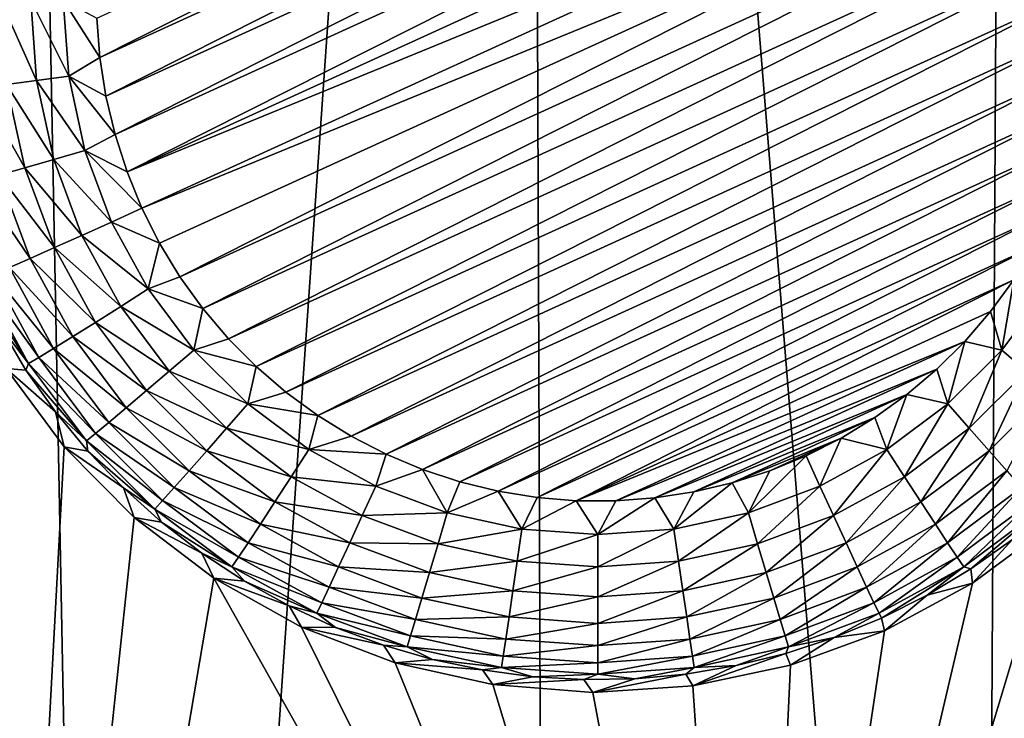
# Model space of a CAD drawing. Header units: metres. Extents: x -24 to 72, y -247 to 22.
# Tile 69 of 256: x 8.29 to 9.91, y -238.55 to -237.4. Entities that reach past the tile are written whole.
import ezdxf

# ---------------------------------------------------------------- set-up
doc = ezdxf.new("R2010")
doc.units = ezdxf.units.M
doc.layers.add('solid_509589_MEDIA_SW0001', color=7, linetype='CONTINUOUS')

msp = doc.modelspace()

# ---------------------------------------------------------------- linework, layer by layer
at = {"layer": 'solid_509589_MEDIA_SW0001'}
for points in [[(9.930954, -231.925034, 309.812653), (9.127246, -232.686325, 309.833893), (9.873886, -241.907181, 309.987457)], [(9.930954, -231.925034, 309.812653), (9.873886, -241.907181, 309.987457), (10.571405, -241.542908, 309.973694)], [(9.127246, -232.686325, 309.833893), (8.265398, -233.381027, 309.853851), (8.442199, -242.559921, 310.012512)], [(9.127246, -232.686325, 309.833893), (8.442199, -242.559921, 310.012512), (9.16389, -242.246307, 310.000427)], [(9.127246, -232.686325, 309.833893), (9.16389, -242.246307, 310.000427), (9.873886, -241.907181, 309.987457)], [(8.265398, -233.381027, 309.853851), (7.709548, -242.847717, 310.023712), (8.442199, -242.559921, 310.012512)], [(8.424827, -237.459167, 268.154236), (8.419943, -237.394577, 268.153107), (9.807029, -236.761215, 268.142059)], [(8.424827, -237.459167, 268.154236), (9.807029, -236.761215, 268.142059), (9.852648, -236.807205, 268.142853)], [(8.434774, -237.523254, 268.155365), (8.424827, -237.459167, 268.154236), (9.852648, -236.807205, 268.142853)], [(8.434774, -237.523254, 268.155365), (9.852648, -236.807205, 268.142853), (9.894573, -236.856689, 268.143738)], [(8.44973, -237.586334, 268.156464), (8.434774, -237.523254, 268.155365), (9.894573, -236.856689, 268.143738)], [(8.44973, -237.586334, 268.156464), (9.894573, -236.856689, 268.143738), (9.932459, -236.909302, 268.144653)], [(8.469482, -237.647797, 268.157532), (8.44973, -237.586334, 268.156464), (9.932459, -236.909302, 268.144653)], [(8.469482, -237.647797, 268.157532), (9.932459, -236.909302, 268.144653), (9.965986, -236.964478, 268.145599)], [(8.469482, -237.647797, 268.157532), (9.965986, -236.964478, 268.145599), (9.995039, -237.022034, 268.146606)], [(8.469482, -237.647797, 268.157532), (9.995039, -237.022034, 268.146606), (8.493963, -237.707458, 268.158569)], [(8.493963, -237.707458, 268.158569), (9.995039, -237.022034, 268.146606), (10.019521, -237.08168, 268.147644)], [(8.493963, -237.707458, 268.158569), (10.019521, -237.08168, 268.147644), (8.523017, -237.765015, 268.159576)], [(8.523017, -237.765015, 268.159576), (10.019521, -237.08168, 268.147644), (8.556544, -237.82019, 268.160553)], [(8.556544, -237.82019, 268.160553), (10.019521, -237.08168, 268.147644), (10.039273, -237.143158, 268.148712)], [(8.556544, -237.82019, 268.160553), (10.039273, -237.143158, 268.148712), (8.59443, -237.872803, 268.161469)], [(8.59443, -237.872803, 268.161469), (10.039273, -237.143158, 268.148712), (10.054229, -237.206238, 268.149811)], [(8.59443, -237.872803, 268.161469), (10.054229, -237.206238, 268.149811), (8.636355, -237.922287, 268.162323)], [(8.636355, -237.922287, 268.162323), (10.054229, -237.206238, 268.149811), (10.064177, -237.270325, 268.15094)], [(8.636355, -237.922287, 268.162323), (10.064177, -237.270325, 268.15094), (8.681973, -237.968262, 268.163116)], [(8.681973, -237.968262, 268.163116), (10.064177, -237.270325, 268.15094), (10.06906, -237.3349, 268.152069)], [(8.681973, -237.968262, 268.163116), (10.06906, -237.3349, 268.152069), (8.731069, -238.010544, 268.163849)], [(8.731069, -238.010544, 268.163849), (10.06906, -237.3349, 268.152069), (10.068861, -237.399689, 268.153198)], [(8.320431, -237.497238, 268.175201), (8.271178, -237.503876, 268.200134), (8.261169, -237.363953, 268.197693)], [(8.310928, -237.364395, 268.172882), (8.320431, -237.497238, 268.175201), (8.261169, -237.363953, 268.197693)], [(8.310928, -237.364395, 268.172882), (8.364415, -237.364655, 268.157684), (8.373373, -237.489883, 268.159851)], [(8.310928, -237.364395, 268.172882), (8.373373, -237.489883, 268.159851), (8.320431, -237.497238, 268.175201)], [(8.364415, -237.364655, 268.157684), (8.419943, -237.394577, 268.153107), (8.424827, -237.459167, 268.154236)], [(8.373373, -237.489883, 268.159851), (8.364415, -237.364655, 268.157684), (8.424827, -237.459167, 268.154236)], [(8.731069, -238.010544, 268.163849), (10.068861, -237.399689, 268.153198), (8.783381, -238.048859, 268.16452)], [(8.783381, -238.048859, 268.16452), (10.068861, -237.399689, 268.153198), (10.063568, -237.46431, 268.154327)], [(8.373373, -237.489883, 268.159851), (8.424827, -237.459167, 268.154236), (8.434774, -237.523254, 268.155365)], [(8.783381, -238.048859, 268.16452), (10.063568, -237.46431, 268.154327), (8.838487, -238.082916, 268.165131)], [(8.838487, -238.082916, 268.165131), (10.063568, -237.46431, 268.154327), (10.053229, -237.528259, 268.155457)], [(8.320431, -237.497238, 268.175201), (8.373373, -237.489883, 268.159851), (8.400064, -237.612564, 268.161987)], [(8.373373, -237.489883, 268.159851), (8.434774, -237.523254, 268.155365), (8.44973, -237.586334, 268.156464)], [(8.400064, -237.612564, 268.161987), (8.373373, -237.489883, 268.159851), (8.44973, -237.586334, 268.156464)], [(8.271178, -237.503876, 268.200134), (8.301002, -237.640945, 268.202545), (8.227307, -237.509598, 268.233826)], [(8.301002, -237.640945, 268.202545), (8.258474, -237.652847, 268.236328), (8.227307, -237.509598, 268.233826)], [(8.320431, -237.497238, 268.175201), (8.348745, -237.627365, 268.17749), (8.271178, -237.503876, 268.200134)], [(8.348745, -237.627365, 268.17749), (8.301002, -237.640945, 268.202545), (8.271178, -237.503876, 268.200134)], [(8.320431, -237.497238, 268.175201), (8.400064, -237.612564, 268.161987), (8.348745, -237.627365, 268.17749)], [(8.838487, -238.082916, 268.165131), (10.053229, -237.528259, 268.155457), (8.896116, -238.112579, 268.165649)], [(8.896116, -238.112579, 268.165649), (10.053229, -237.528259, 268.155457), (10.037902, -237.591217, 268.156555)], [(8.400064, -237.612564, 268.161987), (8.44973, -237.586334, 268.156464), (8.469482, -237.647797, 268.157532)], [(8.896116, -238.112579, 268.165649), (10.037902, -237.591217, 268.156555), (8.955927, -238.137619, 268.166077)], [(8.955927, -238.137619, 268.166077), (10.037902, -237.591217, 268.156555), (10.017663, -237.652817, 268.157623)], [(8.348745, -237.627365, 268.17749), (8.400064, -237.612564, 268.161987), (8.443947, -237.730194, 268.164063)], [(8.400064, -237.612564, 268.161987), (8.493963, -237.707458, 268.158569), (8.443947, -237.730194, 268.164063)], [(8.400064, -237.612564, 268.161987), (8.469482, -237.647797, 268.157532), (8.493963, -237.707458, 268.158569)], [(8.301002, -237.640945, 268.202545), (8.350031, -237.772385, 268.204834), (8.258474, -237.652847, 268.236328)], [(8.348745, -237.627365, 268.17749), (8.395294, -237.752151, 268.179657), (8.301002, -237.640945, 268.202545)], [(8.301002, -237.640945, 268.202545), (8.395294, -237.752151, 268.179657), (8.350031, -237.772385, 268.204834)], [(8.348745, -237.627365, 268.17749), (8.443947, -237.730194, 268.164063), (8.395294, -237.752151, 268.179657)], [(8.258474, -237.652847, 268.236328), (8.309714, -237.790207, 268.238739), (8.222625, -237.662659, 268.27771)], [(8.258474, -237.652847, 268.236328), (8.350031, -237.772385, 268.204834), (8.309714, -237.790207, 268.238739)], [(8.955927, -238.137619, 268.166077), (10.017663, -237.652817, 268.157623), (9.017463, -238.157867, 268.166443)], [(9.017463, -238.157867, 268.166443), (10.017663, -237.652817, 268.157623), (9.992674, -237.71257, 268.158661)], [(8.222625, -237.662659, 268.27771), (8.309714, -237.790207, 268.238739), (8.275727, -237.805008, 268.280182)], [(8.443947, -237.730194, 268.164063), (8.493963, -237.707458, 268.158569), (8.523017, -237.765015, 268.159576)], [(9.017463, -238.157867, 268.166443), (9.992674, -237.71257, 268.158661), (9.08042, -238.173248, 268.166718)], [(9.08042, -238.173248, 268.166718), (9.992674, -237.71257, 268.158661), (9.963065, -237.770218, 268.159668)], [(8.395294, -237.752151, 268.179657), (8.443947, -237.730194, 268.164063), (8.504126, -237.840393, 268.165985)], [(8.504126, -237.840393, 268.165985), (8.443947, -237.730194, 268.164063), (8.523017, -237.765015, 268.159576)], [(8.45913, -237.869034, 268.181702), (8.350031, -237.772385, 268.204834), (8.395294, -237.752151, 268.179657)], [(8.45913, -237.869034, 268.181702), (8.395294, -237.752151, 268.179657), (8.504126, -237.840393, 268.165985)], [(8.41727, -237.895508, 268.20697), (8.309714, -237.790207, 268.238739), (8.350031, -237.772385, 268.204834)], [(8.45913, -237.869034, 268.181702), (8.41727, -237.895508, 268.20697), (8.350031, -237.772385, 268.204834)], [(8.504126, -237.840393, 268.165985), (8.523017, -237.765015, 268.159576), (8.556544, -237.82019, 268.160553)], [(9.08042, -238.173248, 268.166718), (9.963065, -237.770218, 268.159668), (9.144431, -238.183624, 268.16687)], [(9.144431, -238.183624, 268.16687), (9.963065, -237.770218, 268.159668), (9.928996, -237.825378, 268.160645)], [(8.348552, -237.938354, 268.282501), (8.249239, -237.816284, 268.327759), (8.275727, -237.805008, 268.280182)], [(8.379983, -237.918884, 268.240967), (8.275727, -237.805008, 268.280182), (8.309714, -237.790207, 268.238739)], [(8.379983, -237.918884, 268.240967), (8.348552, -237.938354, 268.282501), (8.275727, -237.805008, 268.280182)], [(8.41727, -237.895508, 268.20697), (8.379983, -237.918884, 268.240967), (8.309714, -237.790207, 268.238739)], [(8.324054, -237.953278, 268.330139), (8.231158, -237.823624, 268.379822), (8.249239, -237.816284, 268.327759)], [(8.348552, -237.938354, 268.282501), (8.324054, -237.953278, 268.330139), (8.249239, -237.816284, 268.327759)], [(8.504126, -237.840393, 268.165985), (8.556544, -237.82019, 268.160553), (8.59443, -237.872803, 268.161469)], [(8.231158, -237.823624, 268.379822), (8.307333, -237.963104, 268.382263), (8.222113, -237.826797, 268.43454)], [(8.307333, -237.963104, 268.382263), (8.259863, -237.901886, 268.435852), (8.222113, -237.826797, 268.43454)], [(8.324054, -237.953278, 268.330139), (8.307333, -237.963104, 268.382263), (8.231158, -237.823624, 268.379822)], [(9.144431, -238.183624, 268.16687), (9.928996, -237.825378, 268.160645), (9.208999, -238.18895, 268.166992)], [(9.208999, -238.18895, 268.166992), (9.928996, -237.825378, 268.160645), (9.890738, -237.877655, 268.16153)], [(9.909627, -237.940903, 268.167725), (9.890738, -237.877655, 268.16153), (9.928996, -237.825378, 268.160645)], [(9.984878, -237.840393, 268.165985), (9.909627, -237.940903, 268.167725), (9.928996, -237.825378, 268.160645)], [(8.45913, -237.869034, 268.181702), (8.504126, -237.840393, 268.165985), (8.579376, -237.940903, 268.167725)], [(8.579376, -237.940903, 268.167725), (8.504126, -237.840393, 268.165985), (8.59443, -237.872803, 268.161469)], [(9.950048, -237.975662, 268.183563), (9.909627, -237.940903, 268.167725), (9.984878, -237.840393, 268.165985)], [(8.45913, -237.869034, 268.181702), (8.538955, -237.975662, 268.183563), (8.41727, -237.895508, 268.20697)], [(8.45913, -237.869034, 268.181702), (8.579376, -237.940903, 268.167725), (8.538955, -237.975662, 268.183563)], [(8.579376, -237.940903, 268.167725), (8.59443, -237.872803, 268.161469), (8.636355, -237.922287, 268.162323)], [(9.208999, -238.18895, 268.166992), (9.890738, -237.877655, 268.16153), (9.848489, -237.926788, 268.162415)], [(9.909627, -237.940903, 268.167725), (9.848489, -237.926788, 268.162415), (9.890738, -237.877655, 268.16153)], [(8.259863, -237.901886, 268.435852), (8.303121, -237.973938, 268.437134), (8.270491, -237.971085, 268.768982)], [(8.307333, -237.963104, 268.382263), (8.303121, -237.973938, 268.437134), (8.259863, -237.901886, 268.435852)], [(8.41727, -237.895508, 268.20697), (8.501348, -238.007797, 268.208954), (8.379983, -237.918884, 268.240967)], [(8.538955, -237.975662, 268.183563), (8.501348, -238.007797, 268.208954), (8.41727, -237.895508, 268.20697)], [(8.379983, -237.918884, 268.240967), (8.467852, -238.03624, 268.243042), (8.348552, -237.938354, 268.282501)], [(8.501348, -238.007797, 268.208954), (8.467852, -238.03624, 268.243042), (8.379983, -237.918884, 268.240967)], [(8.579376, -237.940903, 268.167725), (8.636355, -237.922287, 268.162323), (8.681973, -237.968262, 268.163116)], [(9.208999, -238.18895, 268.166992), (9.848489, -237.926788, 268.162415), (9.273799, -238.189194, 268.166992)], [(9.273799, -238.189194, 268.166992), (9.848489, -237.926788, 268.162415), (9.802474, -237.972473, 268.163208)], [(9.820836, -238.029678, 268.169281), (9.802474, -237.972473, 268.163208), (9.848489, -237.926788, 268.162415)], [(9.909627, -237.940903, 268.167725), (9.820836, -238.029678, 268.169281), (9.848489, -237.926788, 268.162415)], [(8.348552, -237.938354, 268.282501), (8.439614, -238.059982, 268.284637), (8.324054, -237.953278, 268.330139)], [(8.467852, -238.03624, 268.243042), (8.439614, -238.059982, 268.284637), (8.348552, -237.938354, 268.282501)], [(8.538955, -237.975662, 268.183563), (8.579376, -237.940903, 268.167725), (8.668167, -238.029678, 268.169281)], [(8.668167, -238.029678, 268.169281), (8.579376, -237.940903, 268.167725), (8.681973, -237.968262, 268.163116)], [(9.855862, -238.069824, 268.185211), (9.820836, -238.029678, 268.169281), (9.909627, -237.940903, 268.167725)], [(9.855862, -238.069824, 268.185211), (9.909627, -237.940903, 268.167725), (9.950048, -237.975662, 268.183563)], [(8.307333, -237.963104, 268.382263), (8.402586, -238.090332, 268.384491), (8.303121, -237.973938, 268.437134)], [(8.324054, -237.953278, 268.330139), (8.417607, -238.078217, 268.332336), (8.307333, -237.963104, 268.382263)], [(8.417607, -238.078217, 268.332336), (8.402586, -238.090332, 268.384491), (8.307333, -237.963104, 268.382263)], [(8.439614, -238.059982, 268.284637), (8.417607, -238.078217, 268.332336), (8.324054, -237.953278, 268.330139)], [(8.270491, -237.971085, 268.768982), (8.366056, -238.100082, 268.764526), (8.23457, -240.534576, 268.757996)], [(8.351643, -238.042572, 268.438324), (8.366056, -238.100082, 268.764526), (8.270491, -237.971085, 268.768982)], [(8.303121, -237.973938, 268.437134), (8.351643, -238.042572, 268.438324), (8.270491, -237.971085, 268.768982)], [(8.402586, -238.090332, 268.384491), (8.351643, -238.042572, 268.438324), (8.303121, -237.973938, 268.437134)], [(8.538955, -237.975662, 268.183563), (8.633142, -238.069824, 268.185211), (8.501348, -238.007797, 268.208954)], [(8.538955, -237.975662, 268.183563), (8.668167, -238.029678, 268.169281), (8.633142, -238.069824, 268.185211)], [(8.668167, -238.029678, 268.169281), (8.681973, -237.968262, 268.163116), (8.731069, -238.010544, 268.163849)], [(9.273799, -238.189194, 268.166992), (9.802474, -237.972473, 268.163208), (9.338469, -238.184357, 268.166901)], [(9.338469, -238.184357, 268.166901), (9.802474, -237.972473, 268.163208), (9.75306, -238.014374, 268.16394)], [(9.820836, -238.029678, 268.169281), (9.75306, -238.014374, 268.16394), (9.802474, -237.972473, 268.163208)], [(9.855862, -238.069824, 268.185211), (9.950048, -237.975662, 268.183563), (9.888447, -238.106995, 268.210663)], [(9.950048, -237.975662, 268.183563), (9.987654, -238.007797, 268.208954), (9.888447, -238.106995, 268.210663)], [(8.501348, -238.007797, 268.208954), (8.600556, -238.106995, 268.210663), (8.467852, -238.03624, 268.243042)], [(8.633142, -238.069824, 268.185211), (8.600556, -238.106995, 268.210663), (8.501348, -238.007797, 268.208954)], [(8.668167, -238.029678, 268.169281), (8.731069, -238.010544, 268.163849), (8.783381, -238.048859, 268.16452)], [(9.338469, -238.184357, 268.166901), (9.75306, -238.014374, 268.16394), (9.402497, -238.174454, 268.166718)], [(9.402497, -238.174454, 268.166718), (9.75306, -238.014374, 268.16394), (9.700509, -238.052277, 268.164581)], [(9.720312, -238.104919, 268.170593), (9.700509, -238.052277, 268.164581), (9.75306, -238.014374, 268.16394)], [(9.820836, -238.029678, 268.169281), (9.720312, -238.104919, 268.170593), (9.75306, -238.014374, 268.16394)], [(9.888447, -238.106995, 268.210663), (9.987654, -238.007797, 268.208954), (9.917472, -238.139908, 268.244843)], [(8.633142, -238.069824, 268.185211), (8.668167, -238.029678, 268.169281), (8.768691, -238.104919, 268.170593)], [(8.768691, -238.104919, 268.170593), (8.668167, -238.029678, 268.169281), (8.783381, -238.048859, 268.16452)], [(9.749229, -238.149643, 268.186584), (9.720312, -238.104919, 268.170593), (9.820836, -238.029678, 268.169281)], [(9.749229, -238.149643, 268.186584), (9.820836, -238.029678, 268.169281), (9.855862, -238.069824, 268.185211)], [(8.351643, -238.042572, 268.438324), (8.405158, -238.107376, 268.439453), (8.366056, -238.100082, 268.764526)], [(8.402586, -238.090332, 268.384491), (8.405158, -238.107376, 268.439453), (8.351643, -238.042572, 268.438324)], [(8.467852, -238.03624, 268.243042), (8.57153, -238.139908, 268.244843), (8.439614, -238.059982, 268.284637)], [(8.600556, -238.106995, 268.210663), (8.57153, -238.139908, 268.244843), (8.467852, -238.03624, 268.243042)], [(8.439614, -238.059982, 268.284637), (8.547063, -238.167419, 268.286499), (8.417607, -238.078217, 268.332336)], [(8.57153, -238.139908, 268.244843), (8.547063, -238.167419, 268.286499), (8.439614, -238.059982, 268.284637)], [(8.768691, -238.104919, 268.170593), (8.783381, -238.048859, 268.16452), (8.838487, -238.082916, 268.165131)], [(9.402497, -238.174454, 268.166718), (9.700509, -238.052277, 268.164581), (9.465559, -238.159561, 268.166473)], [(9.465559, -238.159561, 268.166473), (9.700509, -238.052277, 268.164581), (9.645094, -238.085968, 268.165192)], [(9.720312, -238.104919, 268.170593), (9.645094, -238.085968, 268.165192), (9.700509, -238.052277, 268.164581)], [(8.417607, -238.078217, 268.332336), (8.527993, -238.188599, 268.334259), (8.402586, -238.090332, 268.384491)], [(8.547063, -238.167419, 268.286499), (8.527993, -238.188599, 268.334259), (8.417607, -238.078217, 268.332336)], [(8.633142, -238.069824, 268.185211), (8.739774, -238.149643, 268.186584), (8.600556, -238.106995, 268.210663)], [(8.633142, -238.069824, 268.185211), (8.768691, -238.104919, 268.170593), (8.739774, -238.149643, 268.186584)], [(9.749229, -238.149643, 268.186584), (9.855862, -238.069824, 268.185211), (9.776131, -238.191055, 268.212158)], [(9.855862, -238.069824, 268.185211), (9.888447, -238.106995, 268.210663), (9.776131, -238.191055, 268.212158)], [(8.402586, -238.090332, 268.384491), (8.514977, -238.202713, 268.386444), (8.405158, -238.107376, 268.439453)], [(8.527993, -238.188599, 268.334259), (8.514977, -238.202713, 268.386444), (8.402586, -238.090332, 268.384491)], [(8.768691, -238.104919, 268.170593), (8.838487, -238.082916, 268.165131), (8.896116, -238.112579, 268.165649)], [(9.465559, -238.159561, 268.166473), (9.645094, -238.085968, 268.165192), (9.527309, -238.13974, 268.166107)], [(9.527309, -238.13974, 268.166107), (9.645094, -238.085968, 268.165192), (9.587257, -238.115158, 268.16568)], [(9.610103, -238.165085, 268.171631), (9.587257, -238.115158, 268.16568), (9.645094, -238.085968, 268.165192)], [(9.720312, -238.104919, 268.170593), (9.610103, -238.165085, 268.171631), (9.645094, -238.085968, 268.165192)], [(8.366056, -238.100082, 268.764526), (8.481022, -238.216751, 268.760315), (8.23457, -240.534576, 268.757996)], [(8.463367, -238.167999, 268.440521), (8.481022, -238.216751, 268.760315), (8.366056, -238.100082, 268.764526)], [(8.405158, -238.107376, 268.439453), (8.463367, -238.167999, 268.440521), (8.366056, -238.100082, 268.764526)], [(8.514977, -238.202713, 268.386444), (8.463367, -238.167999, 268.440521), (8.405158, -238.107376, 268.439453)], [(8.600556, -238.106995, 268.210663), (8.712873, -238.191055, 268.212158), (8.57153, -238.139908, 268.244843)], [(8.739774, -238.149643, 268.186584), (8.712873, -238.191055, 268.212158), (8.600556, -238.106995, 268.210663)], [(8.739774, -238.149643, 268.186584), (8.768691, -238.104919, 268.170593), (8.878901, -238.165085, 268.171631)], [(8.878901, -238.165085, 268.171631), (8.768691, -238.104919, 268.170593), (8.896116, -238.112579, 268.165649)], [(8.878901, -238.165085, 268.171631), (8.896116, -238.112579, 268.165649), (8.955927, -238.137619, 268.166077)], [(9.632321, -238.21347, 268.187714), (9.610103, -238.165085, 268.171631), (9.720312, -238.104919, 268.170593)], [(9.632321, -238.21347, 268.187714), (9.720312, -238.104919, 268.170593), (9.749229, -238.149643, 268.186584)], [(9.776131, -238.191055, 268.212158), (9.888447, -238.106995, 268.210663), (9.800094, -238.227753, 268.246368)], [(9.888447, -238.106995, 268.210663), (9.917472, -238.139908, 268.244843), (9.800094, -238.227753, 268.246368)], [(9.492451, -238.208969, 268.172424), (9.527309, -238.13974, 268.166107), (9.587257, -238.115158, 268.16568)], [(9.610103, -238.165085, 268.171631), (9.492451, -238.208969, 268.172424), (9.587257, -238.115158, 268.16568)], [(8.57153, -238.139908, 268.244843), (8.68891, -238.227753, 268.246368), (8.547063, -238.167419, 268.286499)], [(8.712873, -238.191055, 268.212158), (8.68891, -238.227753, 268.246368), (8.57153, -238.139908, 268.244843)], [(8.996552, -238.208969, 268.172424), (8.878901, -238.165085, 268.171631), (8.955927, -238.137619, 268.166077)], [(8.996552, -238.208969, 268.172424), (8.955927, -238.137619, 268.166077), (9.017463, -238.157867, 268.166443)], [(9.492451, -238.208969, 268.172424), (9.465559, -238.159561, 268.166473), (9.527309, -238.13974, 268.166107)], [(9.800094, -238.227753, 268.246368), (9.917472, -238.139908, 268.244843), (9.820293, -238.258469, 268.288086)], [(9.917472, -238.139908, 268.244843), (9.94194, -238.167419, 268.286499), (9.820293, -238.258469, 268.288086)], [(8.739774, -238.149643, 268.186584), (8.856681, -238.21347, 268.187714), (8.712873, -238.191055, 268.212158)], [(8.739774, -238.149643, 268.186584), (8.878901, -238.165085, 268.171631), (8.856681, -238.21347, 268.187714)], [(8.996552, -238.208969, 268.172424), (9.017463, -238.157867, 268.166443), (9.08042, -238.173248, 268.166718)], [(9.369751, -238.235657, 268.172882), (9.402497, -238.174454, 268.166718), (9.465559, -238.159561, 268.166473)], [(9.492451, -238.208969, 268.172424), (9.369751, -238.235657, 268.172882), (9.465559, -238.159561, 268.166473)], [(9.632321, -238.21347, 268.187714), (9.749229, -238.149643, 268.186584), (9.652992, -238.258286, 268.213318)], [(9.749229, -238.149643, 268.186584), (9.776131, -238.191055, 268.212158), (9.652992, -238.258286, 268.213318)], [(8.463367, -238.167999, 268.440521), (8.525945, -238.224106, 268.441498), (8.481022, -238.216751, 268.760315)], [(8.514977, -238.202713, 268.386444), (8.525945, -238.224106, 268.441498), (8.463367, -238.167999, 268.440521)], [(8.547063, -238.167419, 268.286499), (8.66871, -238.258469, 268.288086), (8.527993, -238.188599, 268.334259)], [(8.68891, -238.227753, 268.246368), (8.66871, -238.258469, 268.288086), (8.547063, -238.167419, 268.286499)], [(8.856681, -238.21347, 268.187714), (8.878901, -238.165085, 268.171631), (8.996552, -238.208969, 268.172424)], [(9.119252, -238.235657, 268.172882), (8.996552, -238.208969, 268.172424), (9.08042, -238.173248, 268.166718)], [(9.119252, -238.235657, 268.172882), (9.08042, -238.173248, 268.166718), (9.144431, -238.183624, 268.16687)], [(9.369751, -238.235657, 268.172882), (9.338469, -238.184357, 268.166901), (9.402497, -238.174454, 268.166718)], [(9.50752, -238.26001, 268.188507), (9.492451, -238.208969, 268.172424), (9.610103, -238.165085, 268.171631)], [(9.50752, -238.26001, 268.188507), (9.610103, -238.165085, 268.171631), (9.632321, -238.21347, 268.187714)], [(9.820293, -238.258469, 268.288086), (9.94194, -238.167419, 268.286499), (9.836037, -238.282135, 268.335907)], [(9.94194, -238.167419, 268.286499), (9.961009, -238.188599, 268.334259), (9.836037, -238.282135, 268.335907)], [(8.527993, -238.188599, 268.334259), (8.652966, -238.282135, 268.335907), (8.514977, -238.202713, 268.386444)], [(8.66871, -238.258469, 268.288086), (8.652966, -238.282135, 268.335907), (8.527993, -238.188599, 268.334259)], [(8.712873, -238.191055, 268.212158), (8.836011, -238.258286, 268.213318), (8.68891, -238.227753, 268.246368)], [(8.856681, -238.21347, 268.187714), (8.836011, -238.258286, 268.213318), (8.712873, -238.191055, 268.212158)], [(9.119252, -238.235657, 268.172882), (9.144431, -238.183624, 268.16687), (9.208999, -238.18895, 268.166992)], [(9.244501, -238.244614, 268.173035), (9.119252, -238.235657, 268.172882), (9.208999, -238.18895, 268.166992)], [(9.244501, -238.244614, 268.173035), (9.208999, -238.18895, 268.166992), (9.273799, -238.189194, 268.166992)], [(9.244501, -238.244614, 268.173035), (9.273799, -238.189194, 268.166992), (9.338469, -238.184357, 268.166901)], [(9.369751, -238.235657, 268.172882), (9.244501, -238.244614, 268.173035), (9.338469, -238.184357, 268.166901)], [(9.652992, -238.258286, 268.213318), (9.776131, -238.191055, 268.212158), (9.671405, -238.298019, 268.247589)], [(9.776131, -238.191055, 268.212158), (9.800094, -238.227753, 268.246368), (9.671405, -238.298019, 268.247589)], [(9.836037, -238.282135, 268.335907), (9.961009, -238.188599, 268.334259), (9.846783, -238.297943, 268.388123)], [(9.961009, -238.188599, 268.334259), (9.974026, -238.202713, 268.386444), (9.846783, -238.297943, 268.388123)], [(8.514977, -238.202713, 268.386444), (8.64222, -238.297943, 268.388123), (8.525945, -238.224106, 268.441498)], [(8.652966, -238.282135, 268.335907), (8.64222, -238.297943, 268.388123), (8.514977, -238.202713, 268.386444)], [(8.856681, -238.21347, 268.187714), (8.996552, -238.208969, 268.172424), (8.981483, -238.26001, 268.188507)], [(8.981483, -238.26001, 268.188507), (8.996552, -238.208969, 268.172424), (9.119252, -238.235657, 268.172882)], [(9.377363, -238.288315, 268.189026), (9.369751, -238.235657, 268.172882), (9.492451, -238.208969, 268.172424)], [(9.377363, -238.288315, 268.189026), (9.492451, -238.208969, 268.172424), (9.50752, -238.26001, 268.188507)], [(9.846783, -238.297943, 268.388123), (9.974026, -238.202713, 268.386444), (9.858575, -238.301208, 268.442841)], [(9.974026, -238.202713, 268.386444), (9.927208, -238.252686, 268.441986), (9.858575, -238.301208, 268.442841)], [(8.481022, -238.216751, 268.760315), (8.612471, -238.316742, 268.75647), (8.23457, -240.534576, 268.757996)], [(8.592542, -238.275375, 268.442383), (8.612471, -238.316742, 268.75647), (8.481022, -238.216751, 268.760315)], [(8.525945, -238.224106, 268.441498), (8.592542, -238.275375, 268.442383), (8.481022, -238.216751, 268.760315)], [(8.64222, -238.297943, 268.388123), (8.592542, -238.275375, 268.442383), (8.525945, -238.224106, 268.441498)], [(8.856681, -238.21347, 268.187714), (8.981483, -238.26001, 268.188507), (8.836011, -238.258286, 268.213318)], [(9.50752, -238.26001, 268.188507), (9.632321, -238.21347, 268.187714), (9.521538, -238.307312, 268.214172)], [(9.632321, -238.21347, 268.187714), (9.652992, -238.258286, 268.213318), (9.521538, -238.307312, 268.214172)], [(8.68891, -238.227753, 268.246368), (8.817598, -238.298019, 268.247589), (8.66871, -238.258469, 268.288086)], [(8.836011, -238.258286, 268.213318), (8.817598, -238.298019, 268.247589), (8.68891, -238.227753, 268.246368)], [(8.981483, -238.26001, 268.188507), (9.119252, -238.235657, 268.172882), (9.11164, -238.288315, 268.189026)], [(9.11164, -238.288315, 268.189026), (9.119252, -238.235657, 268.172882), (9.244501, -238.244614, 268.173035)], [(9.244501, -238.297821, 268.189178), (9.244501, -238.244614, 268.173035), (9.369751, -238.235657, 268.172882)], [(9.244501, -238.297821, 268.189178), (9.369751, -238.235657, 268.172882), (9.377363, -238.288315, 268.189026)], [(9.993727, -238.226715, 268.735504), (10.704392, -239.148636, 268.733826), (9.494788, -239.886734, 268.746704)], [(9.861403, -238.324814, 268.736938), (9.993727, -238.226715, 268.735504), (9.494788, -239.886734, 268.746704)], [(9.671405, -238.298019, 268.247589), (9.800094, -238.227753, 268.246368), (9.686926, -238.331284, 268.289368)], [(9.800094, -238.227753, 268.246368), (9.820293, -238.258469, 268.288086), (9.686926, -238.331284, 268.289368)], [(9.927208, -238.252686, 268.441986), (9.993727, -238.226715, 268.735504), (9.861403, -238.324814, 268.736938)], [(8.66871, -238.258469, 268.288086), (8.802077, -238.331284, 268.289368), (8.652966, -238.282135, 268.335907)], [(8.817598, -238.298019, 268.247589), (8.802077, -238.331284, 268.289368), (8.66871, -238.258469, 268.288086)], [(8.836011, -238.258286, 268.213318), (8.967464, -238.307312, 268.214172), (8.817598, -238.298019, 268.247589)], [(8.981483, -238.26001, 268.188507), (8.967464, -238.307312, 268.214172), (8.836011, -238.258286, 268.213318)], [(9.11164, -238.288315, 268.189026), (9.244501, -238.244614, 268.173035), (9.244501, -238.297821, 268.189178)], [(9.521538, -238.307312, 268.214172), (9.652992, -238.258286, 268.213318), (9.534025, -238.349243, 268.248505)], [(9.652992, -238.258286, 268.213318), (9.671405, -238.298019, 268.247589), (9.534025, -238.349243, 268.248505)], [(9.686926, -238.331284, 268.289368), (9.820293, -238.258469, 268.288086), (9.699023, -238.356934, 268.337189)], [(9.820293, -238.258469, 268.288086), (9.836037, -238.282135, 268.335907), (9.699023, -238.356934, 268.337189)], [(9.858575, -238.301208, 268.442841), (9.927208, -238.252686, 268.441986), (9.861403, -238.324814, 268.736938)], [(8.981483, -238.26001, 268.188507), (9.11164, -238.288315, 268.189026), (8.967464, -238.307312, 268.214172)], [(9.377363, -238.288315, 268.189026), (9.50752, -238.26001, 268.188507), (9.384444, -238.337128, 268.214691)], [(9.50752, -238.26001, 268.188507), (9.521538, -238.307312, 268.214172), (9.384444, -238.337128, 268.214691)], [(8.592542, -238.275375, 268.442383), (8.662784, -238.321533, 268.443176), (8.612471, -238.316742, 268.75647)], [(8.64222, -238.297943, 268.388123), (8.662784, -238.321533, 268.443176), (8.592542, -238.275375, 268.442383)], [(8.652966, -238.282135, 268.335907), (8.78998, -238.356934, 268.337189), (8.64222, -238.297943, 268.388123)], [(8.802077, -238.331284, 268.289368), (8.78998, -238.356934, 268.337189), (8.652966, -238.282135, 268.335907)], [(9.11164, -238.288315, 268.189026), (9.104559, -238.337128, 268.214691), (8.967464, -238.307312, 268.214172)], [(9.11164, -238.288315, 268.189026), (9.244501, -238.297821, 268.189178), (9.104559, -238.337128, 268.214691)], [(9.377363, -238.288315, 268.189026), (9.384444, -238.337128, 268.214691), (9.244501, -238.347137, 268.214874)], [(9.244501, -238.297821, 268.189178), (9.377363, -238.288315, 268.189026), (9.244501, -238.347137, 268.214874)], [(9.699023, -238.356934, 268.337189), (9.836037, -238.282135, 268.335907), (9.70728, -238.374115, 268.389435)], [(9.836037, -238.282135, 268.335907), (9.846783, -238.297943, 268.388123), (9.70728, -238.374115, 268.389435)], [(8.64222, -238.297943, 268.388123), (8.781723, -238.374115, 268.389435), (8.662784, -238.321533, 268.443176)], [(8.78998, -238.356934, 268.337189), (8.781723, -238.374115, 268.389435), (8.64222, -238.297943, 268.388123)], [(8.817598, -238.298019, 268.247589), (8.954978, -238.349243, 268.248505), (8.802077, -238.331284, 268.289368)], [(8.967464, -238.307312, 268.214172), (8.954978, -238.349243, 268.248505), (8.817598, -238.298019, 268.247589)], [(8.967464, -238.307312, 268.214172), (9.104559, -238.337128, 268.214691), (8.954978, -238.349243, 268.248505)], [(9.244501, -238.297821, 268.189178), (9.244501, -238.347137, 268.214874), (9.104559, -238.337128, 268.214691)], [(9.384444, -238.337128, 268.214691), (9.521538, -238.307312, 268.214172), (9.390752, -238.380417, 268.249023)], [(9.521538, -238.307312, 268.214172), (9.534025, -238.349243, 268.248505), (9.390752, -238.380417, 268.249023)], [(9.534025, -238.349243, 268.248505), (9.671405, -238.298019, 268.247589), (9.544552, -238.384369, 268.290283)], [(9.671405, -238.298019, 268.247589), (9.686926, -238.331284, 268.289368), (9.544552, -238.384369, 268.290283)], [(9.70728, -238.374115, 268.389435), (9.846783, -238.297943, 268.388123), (9.711411, -238.382202, 268.444244)], [(9.846783, -238.297943, 268.388123), (9.786509, -238.344452, 268.443573), (9.711411, -238.382202, 268.444244)], [(9.846783, -238.297943, 268.388123), (9.858575, -238.301208, 268.442841), (9.786509, -238.344452, 268.443573)], [(9.786509, -238.344452, 268.443573), (9.858575, -238.301208, 268.442841), (9.861403, -238.324814, 268.736938)], [(8.612471, -238.316742, 268.75647), (9.494788, -239.886734, 268.746704), (8.23457, -240.534576, 268.757996)], [(8.612471, -238.316742, 268.75647), (8.756724, -238.396896, 268.753021), (9.494788, -239.886734, 268.746704)], [(8.736279, -238.362305, 268.443909), (8.756724, -238.396896, 268.753021), (8.612471, -238.316742, 268.75647)], [(8.662784, -238.321533, 268.443176), (8.736279, -238.362305, 268.443909), (8.612471, -238.316742, 268.75647)], [(8.781723, -238.374115, 268.389435), (8.736279, -238.362305, 268.443909), (8.662784, -238.321533, 268.443176)], [(8.802077, -238.331284, 268.289368), (8.944451, -238.384369, 268.290283), (8.78998, -238.356934, 268.337189)], [(8.954978, -238.349243, 268.248505), (8.944451, -238.384369, 268.290283), (8.802077, -238.331284, 268.289368)], [(9.104559, -238.337128, 268.214691), (9.098251, -238.380417, 268.249023), (8.954978, -238.349243, 268.248505)], [(9.104559, -238.337128, 268.214691), (9.244501, -238.347137, 268.214874), (9.098251, -238.380417, 268.249023)], [(9.384444, -238.337128, 268.214691), (9.390752, -238.380417, 268.249023), (9.244501, -238.390869, 268.249207)], [(9.244501, -238.347137, 268.214874), (9.384444, -238.337128, 268.214691), (9.244501, -238.390869, 268.249207)], [(9.71642, -238.40303, 268.738617), (9.861403, -238.324814, 268.736938), (9.494788, -239.886734, 268.746704)], [(9.544552, -238.384369, 268.290283), (9.686926, -238.331284, 268.289368), (9.552755, -238.411484, 268.338165)], [(9.686926, -238.331284, 268.289368), (9.699023, -238.356934, 268.337189), (9.552755, -238.411484, 268.338165)], [(9.786509, -238.344452, 268.443573), (9.861403, -238.324814, 268.736938), (9.71642, -238.40303, 268.738617)], [(8.954978, -238.349243, 268.248505), (9.098251, -238.380417, 268.249023), (8.944451, -238.384369, 268.290283)], [(9.244501, -238.347137, 268.214874), (9.244501, -238.390869, 268.249207), (9.098251, -238.380417, 268.249023)], [(9.390752, -238.380417, 268.249023), (9.534025, -238.349243, 268.248505), (9.39607, -238.416672, 268.290863)], [(9.534025, -238.349243, 268.248505), (9.544552, -238.384369, 268.290283), (9.39607, -238.416672, 268.290863)], [(9.711411, -238.382202, 268.444244), (9.786509, -238.344452, 268.443573), (9.71642, -238.40303, 268.738617)], [(8.736279, -238.362305, 268.443909), (8.812616, -238.397476, 268.444519), (8.756724, -238.396896, 268.753021)], [(8.781723, -238.374115, 268.389435), (8.812616, -238.397476, 268.444519), (8.736279, -238.362305, 268.443909)], [(8.78998, -238.356934, 268.337189), (8.936247, -238.411484, 268.338165), (8.781723, -238.374115, 268.389435)], [(8.944451, -238.384369, 268.290283), (8.936247, -238.411484, 268.338165), (8.78998, -238.356934, 268.337189)], [(9.552755, -238.411484, 268.338165), (9.699023, -238.356934, 268.337189), (9.558355, -238.429642, 268.390411)], [(9.699023, -238.356934, 268.337189), (9.70728, -238.374115, 268.389435), (9.558355, -238.429642, 268.390411)], [(8.781723, -238.374115, 268.389435), (8.930648, -238.429642, 268.390411), (8.812616, -238.397476, 268.444519)], [(8.936247, -238.411484, 268.338165), (8.930648, -238.429642, 268.390411), (8.781723, -238.374115, 268.389435)], [(8.944451, -238.384369, 268.290283), (9.092934, -238.416672, 268.290863), (8.936247, -238.411484, 268.338165)], [(9.098251, -238.380417, 268.249023), (9.092934, -238.416672, 268.290863), (8.944451, -238.384369, 268.290283)], [(9.098251, -238.380417, 268.249023), (9.244501, -238.390869, 268.249207), (9.092934, -238.416672, 268.290863)], [(9.390752, -238.380417, 268.249023), (9.39607, -238.416672, 268.290863), (9.244501, -238.427505, 268.291046)], [(9.244501, -238.390869, 268.249207), (9.390752, -238.380417, 268.249023), (9.244501, -238.427505, 268.291046)], [(9.39607, -238.416672, 268.290863), (9.544552, -238.384369, 268.290283), (9.400213, -238.444656, 268.338745)], [(9.544552, -238.384369, 268.290283), (9.552755, -238.411484, 268.338165), (9.400213, -238.444656, 268.338745)], [(9.558355, -238.429642, 268.390411), (9.70728, -238.374115, 268.389435), (9.633702, -238.41423, 268.444794)], [(9.70728, -238.374115, 268.389435), (9.711411, -238.382202, 268.444244), (9.633702, -238.41423, 268.444794)], [(9.633702, -238.41423, 268.444794), (9.711411, -238.382202, 268.444244), (9.71642, -238.40303, 268.738617)], [(8.756724, -238.396896, 268.753021), (8.910856, -238.455643, 268.749939), (9.494788, -239.886734, 268.746704)], [(8.891369, -238.426849, 268.445038), (8.910856, -238.455643, 268.749939), (8.756724, -238.396896, 268.753021)], [(8.812616, -238.397476, 268.444519), (8.891369, -238.426849, 268.445038), (8.756724, -238.396896, 268.753021)], [(8.930648, -238.429642, 268.390411), (8.891369, -238.426849, 268.445038), (8.812616, -238.397476, 268.444519)], [(9.244501, -238.390869, 268.249207), (9.244501, -238.427505, 268.291046), (9.092934, -238.416672, 268.290863)], [(9.561741, -238.459763, 268.740448), (9.71642, -238.40303, 268.738617), (9.494788, -239.886734, 268.746704)], [(9.633702, -238.41423, 268.444794), (9.71642, -238.40303, 268.738617), (9.561741, -238.459763, 268.740448)], [(8.936247, -238.411484, 268.338165), (9.088789, -238.444656, 268.338745), (8.930648, -238.429642, 268.390411)], [(9.092934, -238.416672, 268.290863), (9.088789, -238.444656, 268.338745), (8.936247, -238.411484, 268.338165)], [(9.092934, -238.416672, 268.290863), (9.244501, -238.427505, 268.291046), (9.088789, -238.444656, 268.338745)], [(9.39607, -238.416672, 268.290863), (9.400213, -238.444656, 268.338745), (9.244501, -238.455795, 268.338928)], [(9.244501, -238.427505, 268.291046), (9.39607, -238.416672, 268.290863), (9.244501, -238.455795, 268.338928)], [(9.400213, -238.444656, 268.338745), (9.552755, -238.411484, 268.338165), (9.403042, -238.463425, 268.390991)], [(9.552755, -238.411484, 268.338165), (9.558355, -238.429642, 268.390411), (9.403042, -238.463425, 268.390991)], [(9.553817, -238.440353, 268.445251), (9.633702, -238.41423, 268.444794), (9.561741, -238.459763, 268.740448)], [(9.558355, -238.429642, 268.390411), (9.633702, -238.41423, 268.444794), (9.553817, -238.440353, 268.445251)], [(8.891369, -238.426849, 268.445038), (8.972096, -238.450241, 268.445435), (8.910856, -238.455643, 268.749939)], [(8.930648, -238.429642, 268.390411), (8.972096, -238.450241, 268.445435), (8.891369, -238.426849, 268.445038)], [(8.930648, -238.429642, 268.390411), (9.08596, -238.463425, 268.390991), (8.972096, -238.450241, 268.445435)], [(9.088789, -238.444656, 268.338745), (9.08596, -238.463425, 268.390991), (8.930648, -238.429642, 268.390411)], [(9.244501, -238.427505, 268.291046), (9.244501, -238.455795, 268.338928), (9.088789, -238.444656, 268.338745)], [(9.403042, -238.463425, 268.390991), (9.558355, -238.429642, 268.390411), (9.472201, -238.460449, 268.445618)], [(9.558355, -238.429642, 268.390411), (9.553817, -238.440353, 268.445251), (9.472201, -238.460449, 268.445618)], [(8.972096, -238.450241, 268.445435), (9.054348, -238.46756, 268.44574), (8.910856, -238.455643, 268.749939)], [(9.08596, -238.463425, 268.390991), (9.054348, -238.46756, 268.44574), (8.972096, -238.450241, 268.445435)], [(9.088789, -238.444656, 268.338745), (9.244501, -238.455795, 268.338928), (9.08596, -238.463425, 268.390991)], [(9.400213, -238.444656, 268.338745), (9.403042, -238.463425, 268.390991), (9.244501, -238.474762, 268.391205)], [(9.244501, -238.455795, 268.338928), (9.400213, -238.444656, 268.338745), (9.244501, -238.474762, 268.391205)], [(9.553817, -238.440353, 268.445251), (9.561741, -238.459763, 268.740448), (9.400552, -238.493866, 268.742493)], [(9.472201, -238.460449, 268.445618), (9.553817, -238.440353, 268.445251), (9.400552, -238.493866, 268.742493)], [(8.910856, -238.455643, 268.749939), (9.071749, -238.491791, 268.747192), (9.494788, -239.886734, 268.746704)], [(9.054348, -238.46756, 268.44574), (9.071749, -238.491791, 268.747192), (8.910856, -238.455643, 268.749939)], [(9.08596, -238.463425, 268.390991), (9.137662, -238.478668, 268.445923), (9.054348, -238.46756, 268.44574)], [(9.054348, -238.46756, 268.44574), (9.137662, -238.478668, 268.445923), (9.071749, -238.491791, 268.747192)], [(9.244501, -238.455795, 268.338928), (9.244501, -238.474762, 268.391205), (9.08596, -238.463425, 268.390991)], [(9.08596, -238.463425, 268.390991), (9.244501, -238.474762, 268.391205), (9.137662, -238.478668, 268.445923)], [(9.244501, -238.474762, 268.391205), (9.403042, -238.463425, 268.390991), (9.305614, -238.482086, 268.445984)], [(9.403042, -238.463425, 268.390991), (9.389313, -238.47438, 268.445862), (9.305614, -238.482086, 268.445984)], [(9.389313, -238.47438, 268.445862), (9.472201, -238.460449, 268.445618), (9.400552, -238.493866, 268.742493)], [(9.403042, -238.463425, 268.390991), (9.472201, -238.460449, 268.445618), (9.389313, -238.47438, 268.445862)], [(9.400552, -238.493866, 268.742493), (9.561741, -238.459763, 268.740448), (9.494788, -239.886734, 268.746704)], [(9.137662, -238.478668, 268.445923), (9.221575, -238.483521, 268.446014), (9.071749, -238.491791, 268.747192)], [(9.221575, -238.483521, 268.446014), (9.236114, -238.504608, 268.74472), (9.071749, -238.491791, 268.747192)], [(9.244501, -238.474762, 268.391205), (9.221575, -238.483521, 268.446014), (9.137662, -238.478668, 268.445923)], [(9.244501, -238.474762, 268.391205), (9.305614, -238.482086, 268.445984), (9.221575, -238.483521, 268.446014)], [(9.221575, -238.483521, 268.446014), (9.305614, -238.482086, 268.445984), (9.236114, -238.504608, 268.74472)], [(9.389313, -238.47438, 268.445862), (9.400552, -238.493866, 268.742493), (9.236114, -238.504608, 268.74472)], [(9.305614, -238.482086, 268.445984), (9.389313, -238.47438, 268.445862), (9.236114, -238.504608, 268.74472)], [(9.071749, -238.491791, 268.747192), (9.236114, -238.504608, 268.74472), (9.494788, -239.886734, 268.746704)], [(9.236114, -238.504608, 268.74472), (9.400552, -238.493866, 268.742493), (9.494788, -239.886734, 268.746704)]]:
    msp.add_3dface(points, dxfattribs=at)

doc.saveas('drawing.dxf')
